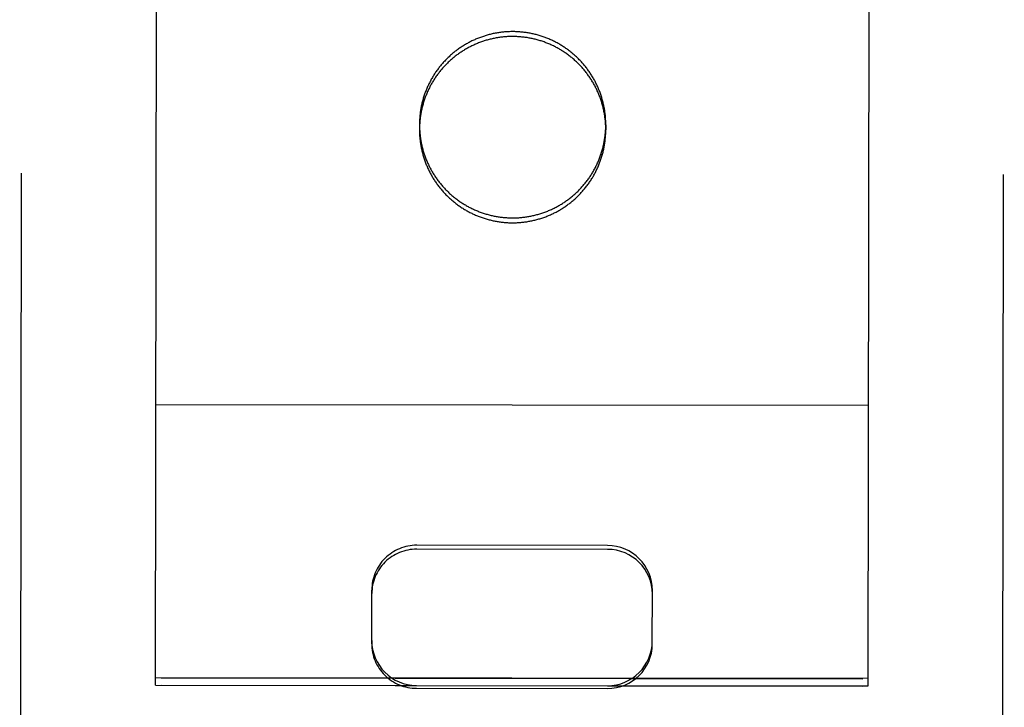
# Model space of a CAD drawing. Header units: inches. Extents: x 0 to 250, y 0 to 162.
# Tile 14 of 44: x 107.853 to 108.73, y 18.88 to 19.493. Entities that reach past the tile are written whole.
import ezdxf

# ---------------------------------------------------------------- set-up
doc = ezdxf.new("R2010")
doc.units = ezdxf.units.IN
doc.header["$LTSCALE"] = 13.75
doc.header["$MEASUREMENT"] = 0
doc.linetypes.add('HIDDEN', pattern=[0.2, 0.1, -0.1])
doc.layers.add('02___PRT_ALL_AXES', color=7, linetype='CONTINUOUS')
doc.layers.add('DEFAULT_2', color=8, linetype='HIDDEN')

msp = doc.modelspace()

# ---------------------------------------------------------------- linework, layer by layer
at = {"layer": '02___PRT_ALL_AXES', "color": 8, "linetype": 'HIDDEN'}
for p, q in [((108.02485, 57.39956), (107.97907, 18.89958)), ((108.64985, 57.39881), (108.60407, 18.89884)), ((108.20916, 19.39915), (108.20916, 19.39478)), ((108.37516, 19.39895), (108.37516, 19.39459)), ((107.97908, 18.90613), (108.60408, 18.90539)), ((107.97907, 18.89958), (108.60407, 18.89884))]:
    msp.add_line(p, q, dxfattribs=at)
for points in [[(108.37516, 19.39895), (108.37516, 19.39987), (108.37514, 19.40079), (108.37512, 19.4017), (108.37509, 19.40262), (108.37504, 19.40354), (108.37499, 19.40445), (108.37492, 19.40537), (108.37485, 19.40628), (108.37476, 19.4072), (108.37467, 19.40811), (108.37456, 19.40902), (108.37445, 19.40993), (108.37432, 19.41084), (108.37418, 19.41175), (108.37404, 19.41266), (108.37388, 19.41356), (108.37372, 19.41447), (108.37354, 19.41537), (108.37336, 19.41627), (108.37316, 19.41716), (108.37296, 19.41806), (108.37274, 19.41895), (108.37252, 19.41984), (108.37228, 19.42073), (108.37204, 19.42161), (108.37178, 19.42249), (108.37152, 19.42337), (108.37124, 19.42425), (108.37096, 19.42512), (108.37067, 19.42599), (108.37036, 19.42686), (108.37005, 19.42772), (108.36973, 19.42858), (108.3694, 19.42944), (108.36906, 19.43029), (108.36871, 19.43114), (108.36835, 19.43198), (108.36798, 19.43282), (108.3676, 19.43366), (108.36721, 19.43449), (108.36681, 19.43532), (108.36641, 19.43614), (108.36599, 19.43696), (108.36557, 19.43778), (108.36514, 19.43859), (108.3647, 19.43939), (108.36424, 19.44019), (108.36378, 19.44099), (108.36332, 19.44178), (108.36284, 19.44256), (108.36235, 19.44334), (108.36186, 19.44411), (108.36136, 19.44488), (108.36085, 19.44564), (108.36033, 19.4464), (108.3598, 19.44715), (108.35926, 19.4479), (108.35872, 19.44863), (108.35816, 19.44937), (108.3576, 19.45009), (108.35704, 19.45082), (108.35646, 19.45153), (108.35587, 19.45224), (108.35528, 19.45294), (108.35468, 19.45363), (108.35407, 19.45432), (108.35346, 19.455), (108.35284, 19.45568), (108.3522, 19.45635), (108.35157, 19.45701), (108.35092, 19.45766), (108.35027, 19.45831), (108.34961, 19.45895), (108.34895, 19.45958), (108.34827, 19.4602), (108.34759, 19.46082), (108.34691, 19.46143), (108.34621, 19.46203), (108.34551, 19.46262), (108.34481, 19.46321), (108.34409, 19.46379), (108.34337, 19.46436), (108.34265, 19.46492), (108.34192, 19.46547), (108.34118, 19.46602), (108.34043, 19.46656), (108.33968, 19.46709), (108.33893, 19.46761), (108.33817, 19.46812), (108.3374, 19.46863), (108.33663, 19.46912), (108.33585, 19.46961), (108.33507, 19.47009), (108.33428, 19.47056), (108.33348, 19.47102), (108.33268, 19.47147), (108.33188, 19.47192), (108.33107, 19.47235), (108.33026, 19.47278), (108.32944, 19.4732), (108.32862, 19.4736), (108.32779, 19.474), (108.32696, 19.47439), (108.32612, 19.47477), (108.32528, 19.47514), (108.32444, 19.4755), (108.32359, 19.47586), (108.32274, 19.4762), (108.32189, 19.47653), (108.32103, 19.47686), (108.32016, 19.47717), (108.3193, 19.47748), (108.31843, 19.47777), (108.31756, 19.47806), (108.31668, 19.47833), (108.3158, 19.4786), (108.31492, 19.47886), (108.31404, 19.4791), (108.31315, 19.47934), (108.31226, 19.47957), (108.31137, 19.47978), (108.31047, 19.47999), (108.30958, 19.48019), (108.30868, 19.48038), (108.30778, 19.48055), (108.30687, 19.48072), (108.30597, 19.48088), (108.30506, 19.48103), (108.30416, 19.48117), (108.30325, 19.48129), (108.30234, 19.48141), (108.30142, 19.48152), (108.30051, 19.48162), (108.2996, 19.4817), (108.29868, 19.48178), (108.29777, 19.48185), (108.29685, 19.4819), (108.29593, 19.48195), (108.29502, 19.48199), (108.2941, 19.48201), (108.29318, 19.48203), (108.29226, 19.48204), (108.29134, 19.48203), (108.29043, 19.48202), (108.28951, 19.48199), (108.28859, 19.48196), (108.28767, 19.48191), (108.28676, 19.48186), (108.28584, 19.4818), (108.28493, 19.48172), (108.28401, 19.48163), (108.2831, 19.48154), (108.28219, 19.48143), (108.28128, 19.48132), (108.28037, 19.48119), (108.27946, 19.48106), (108.27855, 19.48091), (108.27765, 19.48076), (108.27674, 19.48059), (108.27584, 19.48042), (108.27494, 19.48023), (108.27405, 19.48004), (108.27315, 19.47983), (108.27226, 19.47961), (108.27137, 19.47939), (108.27048, 19.47915), (108.2696, 19.47891), (108.26871, 19.47866), (108.26783, 19.47839), (108.26696, 19.47812), (108.26608, 19.47783), (108.26521, 19.47754), (108.26435, 19.47724), (108.26348, 19.47693), (108.26262, 19.4766), (108.26177, 19.47627), (108.26092, 19.47593), (108.26007, 19.47558), (108.25922, 19.47522), (108.25838, 19.47485), (108.25755, 19.47447), (108.25671, 19.47409), (108.25589, 19.47369), (108.25506, 19.47328), (108.25424, 19.47287), (108.25343, 19.47245), (108.25262, 19.47201), (108.25181, 19.47157), (108.25101, 19.47112), (108.25022, 19.47066), (108.24943, 19.47019), (108.24864, 19.46971), (108.24787, 19.46923), (108.24709, 19.46873), (108.24632, 19.46823), (108.24556, 19.46772), (108.2448, 19.4672), (108.24405, 19.46667), (108.24331, 19.46614)], [(108.24331, 19.46614), (108.24257, 19.46559), (108.24184, 19.46504), (108.24111, 19.46448), (108.24039, 19.46391), (108.23967, 19.46333), (108.23897, 19.46275), (108.23826, 19.46216), (108.23757, 19.46156), (108.23688, 19.46095), (108.2362, 19.46033), (108.23552, 19.45971), (108.23486, 19.45908), (108.2342, 19.45844), (108.23354, 19.4578), (108.2329, 19.45715), (108.23226, 19.45649), (108.23163, 19.45582), (108.231, 19.45515), (108.23038, 19.45447), (108.22977, 19.45378), (108.22917, 19.45309), (108.22858, 19.45239), (108.22799, 19.45168), (108.22741, 19.45097), (108.22684, 19.45025), (108.22628, 19.44952), (108.22573, 19.44879), (108.22518, 19.44806), (108.22464, 19.44731), (108.22411, 19.44656), (108.22359, 19.44581), (108.22308, 19.44504), (108.22257, 19.44428), (108.22208, 19.44351), (108.22159, 19.44273), (108.22111, 19.44194), (108.22064, 19.44116), (108.22018, 19.44036), (108.21973, 19.43956), (108.21928, 19.43876), (108.21885, 19.43795), (108.21842, 19.43714), (108.218, 19.43632), (108.2176, 19.4355), (108.2172, 19.43467), (108.21681, 19.43384), (108.21643, 19.433), (108.21606, 19.43216), (108.2157, 19.43132), (108.21534, 19.43047), (108.215, 19.42962), (108.21467, 19.42877), (108.21434, 19.42791), (108.21403, 19.42705), (108.21372, 19.42618), (108.21343, 19.42531), (108.21314, 19.42444), (108.21287, 19.42356), (108.2126, 19.42268), (108.21234, 19.4218), (108.2121, 19.42092), (108.21186, 19.42003), (108.21163, 19.41914), (108.21141, 19.41825), (108.21121, 19.41736), (108.21101, 19.41646), (108.21082, 19.41556), (108.21064, 19.41466), (108.21048, 19.41376), (108.21032, 19.41285), (108.21017, 19.41195), (108.21003, 19.41104), (108.20991, 19.41013), (108.20979, 19.40922), (108.20968, 19.40831), (108.20958, 19.40739), (108.2095, 19.40648), (108.20942, 19.40557), (108.20935, 19.40465), (108.2093, 19.40373), (108.20925, 19.40282), (108.20921, 19.4019), (108.20919, 19.40098), (108.20917, 19.40007), (108.20916, 19.39915)], [(108.20916, 19.39915), (108.20917, 19.39823), (108.20918, 19.39731), (108.20921, 19.39639), (108.20924, 19.39548), (108.20928, 19.39456), (108.20934, 19.39364), (108.2094, 19.39273), (108.20948, 19.39181), (108.20956, 19.3909), (108.20966, 19.38999), (108.20976, 19.38907), (108.20988, 19.38816), (108.21001, 19.38725), (108.21014, 19.38635), (108.21029, 19.38544), (108.21044, 19.38453), (108.21061, 19.38363), (108.21078, 19.38273), (108.21097, 19.38183), (108.21116, 19.38093), (108.21137, 19.38004), (108.21158, 19.37915), (108.21181, 19.37826), (108.21204, 19.37737), (108.21229, 19.37649), (108.21254, 19.3756), (108.21281, 19.37472), (108.21308, 19.37385), (108.21337, 19.37298), (108.21366, 19.37211), (108.21396, 19.37124), (108.21427, 19.37038), (108.2146, 19.36952), (108.21493, 19.36866), (108.21527, 19.36781), (108.21562, 19.36696), (108.21598, 19.36611), (108.21635, 19.36527), (108.21673, 19.36444), (108.21711, 19.3636), (108.21751, 19.36278), (108.21792, 19.36195), (108.21833, 19.36113), (108.21876, 19.36032), (108.21919, 19.35951), (108.21963, 19.35871), (108.22008, 19.35791), (108.22054, 19.35711), (108.22101, 19.35632), (108.22149, 19.35554), (108.22197, 19.35476), (108.22247, 19.35399), (108.22297, 19.35322), (108.22348, 19.35245), (108.224, 19.3517), (108.22453, 19.35095), (108.22506, 19.3502), (108.22561, 19.34946), (108.22616, 19.34873), (108.22672, 19.348), (108.22729, 19.34728), (108.22787, 19.34657), (108.22845, 19.34586), (108.22904, 19.34516), (108.22964, 19.34446), (108.23025, 19.34378), (108.23087, 19.34309), (108.23149, 19.34242), (108.23212, 19.34175), (108.23276, 19.34109), (108.2334, 19.34044), (108.23406, 19.33979), (108.23471, 19.33915), (108.23538, 19.33852), (108.23605, 19.3379), (108.23673, 19.33728), (108.23742, 19.33667), (108.23811, 19.33607), (108.23881, 19.33547), (108.23952, 19.33489), (108.24023, 19.33431), (108.24095, 19.33374), (108.24168, 19.33318), (108.24241, 19.33262), (108.24315, 19.33208), (108.24389, 19.33154), (108.24464, 19.33101), (108.2454, 19.33049), (108.24616, 19.32998), (108.24693, 19.32947), (108.2477, 19.32897), (108.24848, 19.32849), (108.24926, 19.32801), (108.25005, 19.32754), (108.25084, 19.32708), (108.25164, 19.32662), (108.25244, 19.32618), (108.25325, 19.32575), (108.25407, 19.32532), (108.25489, 19.3249), (108.25571, 19.32449), (108.25653, 19.3241), (108.25737, 19.32371), (108.2582, 19.32333), (108.25904, 19.32296), (108.25989, 19.32259), (108.26073, 19.32224), (108.26159, 19.3219), (108.26244, 19.32156), (108.2633, 19.32124), (108.26416, 19.32093), (108.26503, 19.32062), (108.2659, 19.32033), (108.26677, 19.32004), (108.26765, 19.31976), (108.26852, 19.3195), (108.26941, 19.31924), (108.27029, 19.31899), (108.27118, 19.31876), (108.27207, 19.31853), (108.27296, 19.31831), (108.27385, 19.31811), (108.27475, 19.31791), (108.27565, 19.31772), (108.27655, 19.31754), (108.27745, 19.31738), (108.27836, 19.31722), (108.27926, 19.31707), (108.28017, 19.31693), (108.28108, 19.3168), (108.28199, 19.31669), (108.2829, 19.31658), (108.28382, 19.31648), (108.28473, 19.31639), (108.28564, 19.31632), (108.28656, 19.31625), (108.28748, 19.31619), (108.28839, 19.31615), (108.28931, 19.31611), (108.29023, 19.31608), (108.29115, 19.31607), (108.29206, 19.31606), (108.29298, 19.31607), (108.2939, 19.31608), (108.29482, 19.3161), (108.29574, 19.31614), (108.29665, 19.31618), (108.29757, 19.31624), (108.29849, 19.3163), (108.2994, 19.31638), (108.30031, 19.31646), (108.30123, 19.31656), (108.30214, 19.31666), (108.30305, 19.31678), (108.30396, 19.3169), (108.30487, 19.31704), (108.30577, 19.31718), (108.30668, 19.31734), (108.30758, 19.31751), (108.30848, 19.31768), (108.30938, 19.31787), (108.31028, 19.31806), (108.31118, 19.31827), (108.31207, 19.31848), (108.31296, 19.31871), (108.31385, 19.31894), (108.31473, 19.31919), (108.31561, 19.31944), (108.31649, 19.31971), (108.31737, 19.31998), (108.31824, 19.32026), (108.31911, 19.32056), (108.31998, 19.32086), (108.32084, 19.32117), (108.3217, 19.32149), (108.32256, 19.32183), (108.32341, 19.32217), (108.32426, 19.32252), (108.3251, 19.32288), (108.32594, 19.32325), (108.32678, 19.32362), (108.32761, 19.32401), (108.32844, 19.32441), (108.32926, 19.32481), (108.33008, 19.32523), (108.3309, 19.32565), (108.33171, 19.32609), (108.33251, 19.32653), (108.33331, 19.32698), (108.33411, 19.32744), (108.3349, 19.32791), (108.33568, 19.32838), (108.33646, 19.32887), (108.33723, 19.32936), (108.338, 19.32987), (108.33876, 19.33038), (108.33952, 19.3309), (108.34027, 19.33142), (108.34102, 19.33196)], [(108.34102, 19.33196), (108.34176, 19.33251), (108.34249, 19.33306), (108.34322, 19.33362), (108.34394, 19.33419), (108.34465, 19.33476), (108.34536, 19.33535), (108.34606, 19.33594), (108.34676, 19.33654), (108.34745, 19.33715), (108.34813, 19.33776), (108.3488, 19.33839), (108.34947, 19.33902), (108.35013, 19.33965), (108.35078, 19.3403), (108.35143, 19.34095), (108.35207, 19.34161), (108.3527, 19.34228), (108.35332, 19.34295), (108.35394, 19.34363), (108.35455, 19.34431), (108.35515, 19.34501), (108.35575, 19.34571), (108.35633, 19.34641), (108.35691, 19.34713), (108.35748, 19.34785), (108.35804, 19.34857), (108.3586, 19.3493), (108.35915, 19.35004), (108.35968, 19.35079), (108.36021, 19.35154), (108.36073, 19.35229), (108.36125, 19.35305), (108.36175, 19.35382), (108.36225, 19.35459), (108.36274, 19.35537), (108.36321, 19.35615), (108.36369, 19.35694), (108.36415, 19.35774), (108.3646, 19.35853), (108.36504, 19.35934), (108.36548, 19.36015), (108.3659, 19.36096), (108.36632, 19.36178), (108.36673, 19.3626), (108.36713, 19.36343), (108.36752, 19.36426), (108.3679, 19.36509), (108.36827, 19.36593), (108.36863, 19.36678), (108.36898, 19.36762), (108.36932, 19.36848), (108.36966, 19.36933), (108.36998, 19.37019), (108.3703, 19.37105), (108.3706, 19.37192), (108.3709, 19.37279), (108.37118, 19.37366), (108.37146, 19.37454), (108.37173, 19.37541), (108.37198, 19.3763), (108.37223, 19.37718), (108.37247, 19.37807), (108.37269, 19.37896), (108.37291, 19.37985), (108.37312, 19.38074), (108.37332, 19.38164), (108.3735, 19.38254), (108.37368, 19.38344), (108.37385, 19.38434), (108.37401, 19.38525), (108.37415, 19.38615), (108.37429, 19.38706), (108.37442, 19.38797), (108.37454, 19.38888), (108.37464, 19.38979), (108.37474, 19.3907), (108.37483, 19.39162), (108.37491, 19.39253), (108.37497, 19.39345), (108.37503, 19.39436), (108.37508, 19.39528), (108.37511, 19.3962), (108.37514, 19.39711), (108.37516, 19.39803), (108.37516, 19.39895)]]:
    msp.add_lwpolyline(points, dxfattribs=at)
at = {"layer": 'DEFAULT_2', "color": 8, "linetype": 'HIDDEN'}
for p, q in [((107.85298, 17.98088), (107.85523, 19.87615)), ((107.97407, 18.89964), (107.97523, 19.87482)), ((108.60907, 18.89889), (108.61023, 19.87407)), ((108.72798, 17.97984), (108.73023, 19.8751)), ((108.60937, 19.14871), (107.97437, 19.14946)), ((108.37671, 19.02061), (108.20671, 19.02081)), ((108.37672, 19.02407), (108.20672, 19.02428)), ((108.16661, 18.93653), (108.16667, 18.98435)), ((108.41661, 18.93624), (108.41667, 18.98406)), ((108.60908, 18.90547), (107.97408, 18.90622)), ((107.97407, 18.89964), (108.20657, 18.89937)), ((108.20657, 18.8968), (108.37657, 18.8966)), ((108.37657, 18.89916), (108.60907, 18.89889))]:
    msp.add_line(p, q, dxfattribs=at)
for points in [[(108.29226, 19.47767), (108.29134, 19.47767), (108.29042, 19.47765), (108.2895, 19.47763), (108.28858, 19.4776), (108.28767, 19.47755), (108.28675, 19.4775), (108.28584, 19.47743), (108.28492, 19.47736), (108.28401, 19.47727), (108.28309, 19.47718), (108.28218, 19.47707), (108.28127, 19.47696), (108.28036, 19.47683), (108.27945, 19.4767), (108.27855, 19.47655), (108.27764, 19.47639), (108.27674, 19.47623), (108.27584, 19.47605), (108.27494, 19.47587), (108.27404, 19.47567), (108.27315, 19.47547), (108.27225, 19.47525), (108.27136, 19.47503), (108.27048, 19.47479), (108.26959, 19.47455), (108.26871, 19.47429), (108.26783, 19.47403), (108.26695, 19.47375), (108.26608, 19.47347), (108.26521, 19.47318), (108.26434, 19.47287), (108.26348, 19.47256), (108.26262, 19.47224), (108.26176, 19.47191), (108.26091, 19.47157), (108.26006, 19.47122), (108.25922, 19.47086), (108.25838, 19.47049), (108.25754, 19.47011), (108.25671, 19.46972), (108.25588, 19.46933), (108.25506, 19.46892), (108.25424, 19.46851), (108.25342, 19.46808), (108.25261, 19.46765), (108.25181, 19.46721), (108.25101, 19.46676), (108.25021, 19.4663), (108.24942, 19.46583), (108.24864, 19.46535), (108.24786, 19.46487), (108.24709, 19.46437), (108.24632, 19.46387), (108.24556, 19.46336), (108.2448, 19.46284), (108.24405, 19.46231), (108.2433, 19.46177), (108.24256, 19.46123), (108.24183, 19.46068), (108.2411, 19.46012), (108.24038, 19.45955), (108.23967, 19.45897), (108.23896, 19.45839), (108.23826, 19.45779), (108.23756, 19.45719), (108.23688, 19.45659), (108.23619, 19.45597), (108.23552, 19.45535), (108.23485, 19.45472), (108.23419, 19.45408), (108.23354, 19.45344), (108.23289, 19.45278), (108.23225, 19.45213), (108.23162, 19.45146), (108.231, 19.45079), (108.23038, 19.45011), (108.22977, 19.44942), (108.22917, 19.44873), (108.22857, 19.44803), (108.22799, 19.44732), (108.22741, 19.44661), (108.22684, 19.44589), (108.22628, 19.44516), (108.22572, 19.44443), (108.22518, 19.44369), (108.22464, 19.44295), (108.22411, 19.4422), (108.22359, 19.44144), (108.22307, 19.44068), (108.22257, 19.43992), (108.22207, 19.43914), (108.22159, 19.43837), (108.22111, 19.43758), (108.22064, 19.43679), (108.22017, 19.436), (108.21972, 19.4352), (108.21928, 19.4344), (108.21884, 19.43359), (108.21842, 19.43278), (108.218, 19.43196), (108.21759, 19.43114), (108.21719, 19.43031), (108.2168, 19.42948), (108.21642, 19.42864), (108.21605, 19.4278), (108.21569, 19.42696), (108.21534, 19.42611), (108.215, 19.42526), (108.21466, 19.4244), (108.21434, 19.42354), (108.21402, 19.42268), (108.21372, 19.42182), (108.21342, 19.42095), (108.21314, 19.42007), (108.21286, 19.4192), (108.21259, 19.41832), (108.21234, 19.41744), (108.21209, 19.41656), (108.21185, 19.41567), (108.21163, 19.41478), (108.21141, 19.41389), (108.2112, 19.41299), (108.211, 19.4121), (108.21082, 19.4112), (108.21064, 19.4103), (108.21047, 19.40939), (108.21031, 19.40849), (108.21017, 19.40758), (108.21003, 19.40668), (108.2099, 19.40577), (108.20978, 19.40486), (108.20968, 19.40394), (108.20958, 19.40303), (108.20949, 19.40212), (108.20941, 19.4012), (108.20935, 19.40029), (108.20929, 19.39937), (108.20924, 19.39845), (108.20921, 19.39754), (108.20918, 19.39662), (108.20916, 19.3957), (108.20916, 19.39478)], [(108.37516, 19.39459), (108.37515, 19.39551), (108.37514, 19.39642), (108.37512, 19.39734), (108.37508, 19.39826), (108.37504, 19.39917), (108.37498, 19.40009), (108.37492, 19.40101), (108.37484, 19.40192), (108.37476, 19.40284), (108.37466, 19.40375), (108.37456, 19.40466), (108.37444, 19.40557), (108.37432, 19.40648), (108.37418, 19.40739), (108.37403, 19.40829), (108.37388, 19.4092), (108.37371, 19.4101), (108.37354, 19.411), (108.37335, 19.4119), (108.37316, 19.4128), (108.37295, 19.4137), (108.37274, 19.41459), (108.37251, 19.41548), (108.37228, 19.41637), (108.37203, 19.41725), (108.37178, 19.41813), (108.37151, 19.41901), (108.37124, 19.41989), (108.37095, 19.42076), (108.37066, 19.42163), (108.37036, 19.4225), (108.37005, 19.42336), (108.36972, 19.42422), (108.36939, 19.42508), (108.36905, 19.42593), (108.3687, 19.42678), (108.36834, 19.42762), (108.36797, 19.42846), (108.36759, 19.4293), (108.36721, 19.43013), (108.36681, 19.43096), (108.3664, 19.43178), (108.36599, 19.4326), (108.36557, 19.43341), (108.36513, 19.43422), (108.36469, 19.43503), (108.36424, 19.43583), (108.36378, 19.43662), (108.36331, 19.43741), (108.36283, 19.4382), (108.36235, 19.43898), (108.36185, 19.43975), (108.36135, 19.44052), (108.36084, 19.44128), (108.36032, 19.44204), (108.35979, 19.44279), (108.35926, 19.44353), (108.35871, 19.44427), (108.35816, 19.44501), (108.3576, 19.44573), (108.35703, 19.44645), (108.35645, 19.44717), (108.35587, 19.44788), (108.35528, 19.44858), (108.35468, 19.44927), (108.35407, 19.44996), (108.35345, 19.45064), (108.35283, 19.45132), (108.3522, 19.45198), (108.35156, 19.45264), (108.35092, 19.4533), (108.35027, 19.45394), (108.34961, 19.45458), (108.34894, 19.45521), (108.34827, 19.45584), (108.34759, 19.45645), (108.3469, 19.45706), (108.34621, 19.45767), (108.34551, 19.45826), (108.3448, 19.45885), (108.34409, 19.45942), (108.34337, 19.45999), (108.34264, 19.46056), (108.34191, 19.46111), (108.34117, 19.46166), (108.34043, 19.4622), (108.33968, 19.46273), (108.33892, 19.46325), (108.33816, 19.46376), (108.33739, 19.46426), (108.33662, 19.46476), (108.33584, 19.46525), (108.33506, 19.46573), (108.33427, 19.4662), (108.33348, 19.46666), (108.33268, 19.46711), (108.33188, 19.46755), (108.33107, 19.46799), (108.33025, 19.46842), (108.32944, 19.46883), (108.32861, 19.46924), (108.32779, 19.46964), (108.32695, 19.47003), (108.32612, 19.47041), (108.32528, 19.47078), (108.32443, 19.47114), (108.32359, 19.47149), (108.32274, 19.47184), (108.32188, 19.47217), (108.32102, 19.47249), (108.32016, 19.47281), (108.31929, 19.47311), (108.31842, 19.47341), (108.31755, 19.47369), (108.31667, 19.47397), (108.3158, 19.47424), (108.31491, 19.47449), (108.31403, 19.47474), (108.31314, 19.47498), (108.31225, 19.4752), (108.31136, 19.47542), (108.31047, 19.47563), (108.30957, 19.47583), (108.30867, 19.47601), (108.30777, 19.47619), (108.30687, 19.47636), (108.30596, 19.47652), (108.30506, 19.47666), (108.30415, 19.4768), (108.30324, 19.47693), (108.30233, 19.47705), (108.30142, 19.47715), (108.3005, 19.47725), (108.29959, 19.47734), (108.29868, 19.47742), (108.29776, 19.47748), (108.29684, 19.47754), (108.29593, 19.47759), (108.29501, 19.47762), (108.29409, 19.47765), (108.29317, 19.47767), (108.29226, 19.47767)], [(108.20916, 19.39478), (108.20916, 19.39387), (108.20918, 19.39295), (108.2092, 19.39203), (108.20923, 19.39111), (108.20928, 19.3902), (108.20933, 19.38928), (108.2094, 19.38836), (108.20947, 19.38745), (108.20956, 19.38654), (108.20965, 19.38562), (108.20976, 19.38471), (108.20987, 19.3838), (108.21, 19.38289), (108.21014, 19.38198), (108.21028, 19.38108), (108.21044, 19.38017), (108.2106, 19.37927), (108.21078, 19.37837), (108.21096, 19.37747), (108.21116, 19.37657), (108.21136, 19.37568), (108.21158, 19.37478), (108.2118, 19.37389), (108.21204, 19.37301), (108.21228, 19.37212), (108.21254, 19.37124), (108.2128, 19.37036), (108.21308, 19.36948), (108.21336, 19.36861), (108.21365, 19.36774), (108.21396, 19.36687), (108.21427, 19.36601), (108.21459, 19.36515), (108.21492, 19.3643), (108.21526, 19.36344), (108.21561, 19.3626), (108.21597, 19.36175), (108.21634, 19.36091), (108.21672, 19.36007), (108.21711, 19.35924), (108.21751, 19.35841), (108.21791, 19.35759), (108.21833, 19.35677), (108.21875, 19.35596), (108.21918, 19.35515), (108.21963, 19.35434), (108.22008, 19.35354), (108.22054, 19.35275), (108.221, 19.35196), (108.22148, 19.35117), (108.22197, 19.3504), (108.22246, 19.34962), (108.22296, 19.34885), (108.22348, 19.34809), (108.224, 19.34733), (108.22452, 19.34658), (108.22506, 19.34584), (108.2256, 19.3451), (108.22616, 19.34437), (108.22672, 19.34364), (108.22729, 19.34292), (108.22786, 19.3422), (108.22845, 19.3415), (108.22904, 19.34079), (108.22964, 19.3401), (108.23025, 19.33941), (108.23086, 19.33873), (108.23149, 19.33806), (108.23212, 19.33739), (108.23275, 19.33673), (108.2334, 19.33607), (108.23405, 19.33543), (108.23471, 19.33479), (108.23538, 19.33416), (108.23605, 19.33353), (108.23673, 19.33292), (108.23742, 19.33231), (108.23811, 19.33171), (108.23881, 19.33111), (108.23952, 19.33053), (108.24023, 19.32995), (108.24095, 19.32938), (108.24167, 19.32881), (108.24241, 19.32826), (108.24314, 19.32771), (108.24389, 19.32718), (108.24464, 19.32665), (108.24539, 19.32612), (108.24615, 19.32561), (108.24692, 19.32511), (108.24769, 19.32461), (108.24847, 19.32412), (108.24926, 19.32364), (108.25004, 19.32317), (108.25084, 19.32271), (108.25164, 19.32226), (108.25244, 19.32182), (108.25325, 19.32138), (108.25406, 19.32096), (108.25488, 19.32054), (108.2557, 19.32013), (108.25653, 19.31973), (108.25736, 19.31934), (108.2582, 19.31896), (108.25904, 19.31859), (108.25988, 19.31823), (108.26073, 19.31788), (108.26158, 19.31754), (108.26244, 19.3172), (108.26329, 19.31688), (108.26416, 19.31656), (108.26502, 19.31626), (108.26589, 19.31596), (108.26677, 19.31568), (108.26764, 19.3154), (108.26852, 19.31513), (108.2694, 19.31488), (108.27029, 19.31463), (108.27117, 19.31439), (108.27206, 19.31417), (108.27295, 19.31395), (108.27385, 19.31374), (108.27475, 19.31355), (108.27564, 19.31336), (108.27654, 19.31318), (108.27745, 19.31301), (108.27835, 19.31285), (108.27926, 19.31271), (108.28017, 19.31257), (108.28107, 19.31244), (108.28199, 19.31232), (108.2829, 19.31222), (108.28381, 19.31212), (108.28472, 19.31203), (108.28564, 19.31195), (108.28655, 19.31189), (108.28747, 19.31183), (108.28839, 19.31178), (108.28931, 19.31175), (108.29022, 19.31172), (108.29114, 19.3117), (108.29206, 19.3117)], [(108.29206, 19.3117), (108.29298, 19.3117), (108.2939, 19.31172), (108.29481, 19.31174), (108.29573, 19.31178), (108.29665, 19.31182), (108.29756, 19.31187), (108.29848, 19.31194), (108.29939, 19.31201), (108.30031, 19.3121), (108.30122, 19.31219), (108.30213, 19.3123), (108.30305, 19.31242), (108.30395, 19.31254), (108.30486, 19.31268), (108.30577, 19.31282), (108.30667, 19.31298), (108.30758, 19.31314), (108.30848, 19.31332), (108.30938, 19.3135), (108.31027, 19.3137), (108.31117, 19.3139), (108.31206, 19.31412), (108.31295, 19.31434), (108.31384, 19.31458), (108.31472, 19.31482), (108.31561, 19.31508), (108.31649, 19.31534), (108.31736, 19.31562), (108.31823, 19.3159), (108.3191, 19.31619), (108.31997, 19.3165), (108.32084, 19.31681), (108.3217, 19.31713), (108.32255, 19.31746), (108.3234, 19.3178), (108.32425, 19.31815), (108.3251, 19.31851), (108.32594, 19.31888), (108.32678, 19.31926), (108.32761, 19.31965), (108.32844, 19.32005), (108.32926, 19.32045), (108.33008, 19.32087), (108.33089, 19.32129), (108.3317, 19.32172), (108.33251, 19.32216), (108.33331, 19.32261), (108.3341, 19.32307), (108.33489, 19.32354), (108.33568, 19.32402), (108.33645, 19.32451), (108.33723, 19.325), (108.338, 19.3255), (108.33876, 19.32601), (108.33952, 19.32653), (108.34027, 19.32706), (108.34101, 19.3276), (108.34175, 19.32814), (108.34248, 19.32869), (108.34321, 19.32925), (108.34393, 19.32982), (108.34465, 19.3304), (108.34535, 19.33098), (108.34606, 19.33158), (108.34675, 19.33218), (108.34744, 19.33278), (108.34812, 19.3334), (108.3488, 19.33402), (108.34946, 19.33465), (108.35012, 19.33529), (108.35078, 19.33594), (108.35142, 19.33659), (108.35206, 19.33725), (108.3527, 19.33791), (108.35332, 19.33859), (108.35394, 19.33927), (108.35455, 19.33995), (108.35515, 19.34065), (108.35574, 19.34134), (108.35633, 19.34205), (108.35691, 19.34276), (108.35748, 19.34348), (108.35804, 19.34421), (108.35859, 19.34494), (108.35914, 19.34568), (108.35968, 19.34642), (108.36021, 19.34717), (108.36073, 19.34793), (108.36124, 19.34869), (108.36175, 19.34946), (108.36224, 19.35023), (108.36273, 19.35101), (108.36321, 19.35179), (108.36368, 19.35258), (108.36414, 19.35337), (108.36459, 19.35417), (108.36504, 19.35497), (108.36547, 19.35578), (108.3659, 19.3566), (108.36632, 19.35741), (108.36672, 19.35824), (108.36712, 19.35906), (108.36751, 19.35989), (108.36789, 19.36073), (108.36826, 19.36157), (108.36862, 19.36241), (108.36898, 19.36326), (108.36932, 19.36411), (108.36965, 19.36497), (108.36998, 19.36583), (108.37029, 19.36669), (108.3706, 19.36756), (108.37089, 19.36842), (108.37118, 19.3693), (108.37145, 19.37017), (108.37172, 19.37105), (108.37198, 19.37193), (108.37222, 19.37282), (108.37246, 19.3737), (108.37269, 19.37459), (108.37291, 19.37548), (108.37311, 19.37638), (108.37331, 19.37727), (108.3735, 19.37817), (108.37368, 19.37907), (108.37384, 19.37998), (108.374, 19.38088), (108.37415, 19.38179), (108.37429, 19.3827), (108.37441, 19.3836), (108.37453, 19.38451), (108.37464, 19.38543), (108.37474, 19.38634), (108.37482, 19.38725), (108.3749, 19.38817), (108.37497, 19.38908), (108.37503, 19.39), (108.37507, 19.39092), (108.37511, 19.39183), (108.37514, 19.39275), (108.37515, 19.39367), (108.37516, 19.39459)]]:
    msp.add_lwpolyline(points, dxfattribs=at)
for centre, ratio, start_param, end_param in [((108.20667, 18.98431), 0.999289, 1.570796, 3.141593), ((108.20667, 18.98113), 0.992087, 1.570796, 3.141593), ((108.37667, 18.98093), 0.992087, 0, 1.570796), ((108.37667, 18.9841), 0.999289, 0, 1.570796), ((108.20662, 18.93934), 0.999289, 3.141593, 4.712389), ((108.20661, 18.93649), 0.992087, -3.141593, -1.570796), ((108.37662, 18.93914), 0.999289, -1.570796, 0), ((108.37661, 18.93628), 0.992087, -1.570796, 0)]:
    msp.add_ellipse(centre, major_axis=(0.04, -0.00005), ratio=ratio, start_param=start_param, end_param=end_param, dxfattribs=at)

doc.saveas('drawing.dxf')
